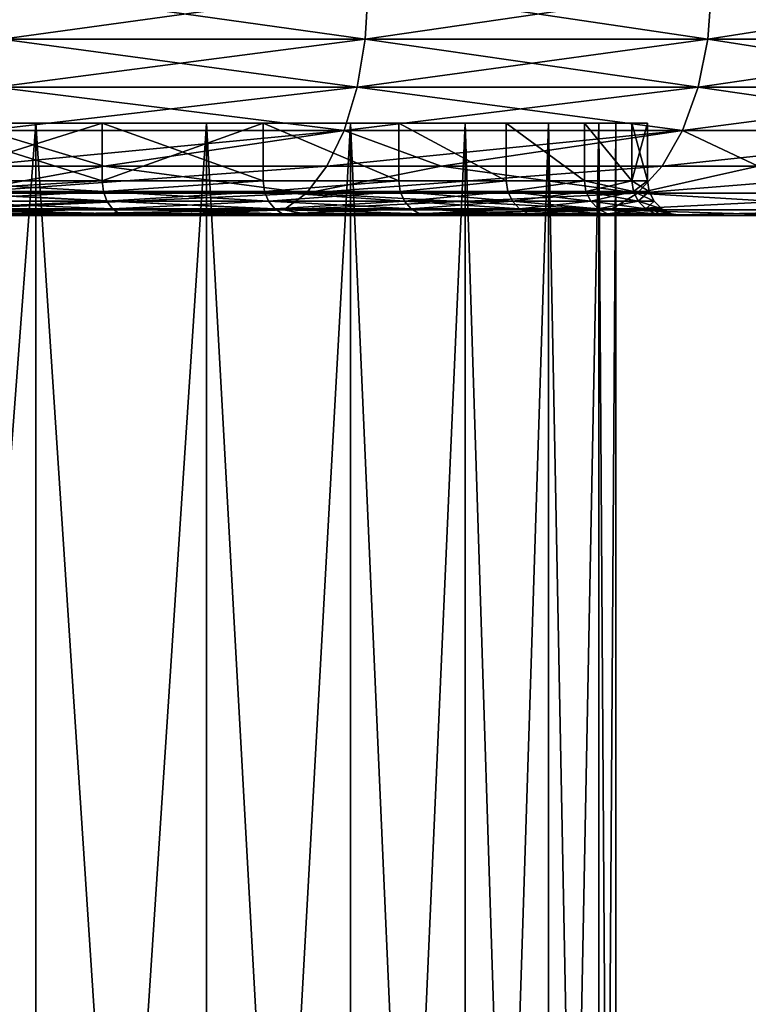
# Model space of a CAD drawing. Header units: metres. Extents: x -128 to 146, y -23 to 80.
# Tile 69 of 113: x 88.51 to 94.82, y 46.17 to 54.7. Entities that reach past the tile are written whole.
import ezdxf

# ---------------------------------------------------------------- set-up
doc = ezdxf.new("R2010")
doc.units = ezdxf.units.M
doc.layers.add('solid_509241_SW0001', color=7, linetype='CONTINUOUS')

msp = doc.modelspace()

# ---------------------------------------------------------------- linework, layer by layer
at = {"layer": 'solid_509241_SW0001'}
for points in [[(88.354179, 54.527153, -29.751743), (88.375061, 54.966671, -29.804159), (91.52784, 54.966656, -28.345528)], [(91.501419, 54.527153, 28.295673), (88.375061, 54.966671, 29.804155), (88.354179, 54.527153, 29.751741)], [(91.501419, 54.527153, -28.295675), (88.354179, 54.527153, -29.751743), (91.52784, 54.966656, -28.345528)], [(91.501419, 54.527153, 28.295673), (91.52784, 54.966656, 28.345526), (88.375061, 54.966671, 29.804155)], [(91.501419, 54.527153, -28.295675), (91.52784, 54.966656, -28.345528), (94.50444, 54.966637, -26.554569)], [(94.472778, 54.527153, 26.507864), (91.52784, 54.966656, 28.345526), (91.501419, 54.527153, 28.295673)], [(94.472778, 54.527153, -26.507868), (91.501419, 54.527153, -28.295675), (94.50444, 54.966637, -26.554569)], [(94.472778, 54.527153, 26.507864), (94.50444, 54.966637, 26.554565), (91.52784, 54.966656, 28.345526)], [(94.472778, 54.527153, -26.507868), (94.50444, 54.966637, -26.554569), (97.269951, 54.96666, -24.452282)], [(97.233429, 54.527153, -24.409277), (94.472778, 54.527153, -26.507868), (97.269951, 54.96666, -24.452282)], [(97.233429, 54.527153, 24.409275), (94.50444, 54.966637, 26.554565), (94.472778, 54.527153, 26.507864)], [(97.233429, 54.527153, 24.409275), (97.269951, 54.96666, 24.452278), (94.50444, 54.966637, 26.554565)], [(88.354179, 54.527153, 29.751741), (88.297913, 54.110447, 29.610519), (91.430214, 54.110447, 28.161364)], [(88.297913, 54.110447, -29.610523), (88.354179, 54.527153, -29.751743), (91.501419, 54.527153, -28.295675)], [(91.430214, 54.110447, -28.161367), (88.297913, 54.110447, -29.610523), (91.501419, 54.527153, -28.295675)], [(91.501419, 54.527153, 28.295673), (88.354179, 54.527153, 29.751741), (91.430214, 54.110447, 28.161364)], [(91.501419, 54.527153, 28.295673), (91.430214, 54.110447, 28.161364), (94.387466, 54.110447, 26.38204)], [(91.430214, 54.110447, -28.161367), (91.501419, 54.527153, -28.295675), (94.472778, 54.527153, -26.507868)], [(94.387466, 54.110447, -26.382044), (91.430214, 54.110447, -28.161367), (94.472778, 54.527153, -26.507868)], [(94.472778, 54.527153, 26.507864), (91.501419, 54.527153, 28.295673), (94.387466, 54.110447, 26.38204)], [(94.472778, 54.527153, 26.507864), (94.387466, 54.110447, 26.38204), (97.13501, 54.110447, 24.293413)], [(94.387466, 54.110447, -26.382044), (94.472778, 54.527153, -26.507868), (97.233429, 54.527153, -24.409277)], [(97.13501, 54.110447, -24.293415), (94.387466, 54.110447, -26.382044), (97.233429, 54.527153, -24.409277)], [(97.233429, 54.527153, 24.409275), (94.472778, 54.527153, 26.507864), (97.13501, 54.110447, 24.293413)], [(88.297913, 54.110447, 29.610519), (88.20903, 53.737499, 29.387447), (91.317734, 53.737495, 27.949209)], [(88.20903, 53.737499, -29.387451), (88.297913, 54.110447, -29.610523), (91.430214, 54.110447, -28.161367)], [(91.317734, 53.737495, -27.949211), (88.20903, 53.737499, -29.387451), (91.430214, 54.110447, -28.161367)], [(91.430214, 54.110447, 28.161364), (88.297913, 54.110447, 29.610519), (91.317734, 53.737495, 27.949209)], [(91.430214, 54.110447, 28.161364), (91.317734, 53.737495, 27.949209), (94.252716, 53.737495, 26.18329)], [(91.317734, 53.737495, -27.949211), (91.430214, 54.110447, -28.161367), (94.387466, 54.110447, -26.382044)], [(94.252716, 53.737495, -26.183294), (91.317734, 53.737495, -27.949211), (94.387466, 54.110447, -26.382044)], [(94.387466, 54.110447, 26.38204), (91.430214, 54.110447, 28.161364), (94.252716, 53.737495, 26.18329)], [(94.387466, 54.110447, 26.38204), (94.252716, 53.737495, 26.18329), (96.979561, 53.737495, 24.110397)], [(94.252716, 53.737495, -26.183294), (94.387466, 54.110447, -26.382044), (97.13501, 54.110447, -24.293415)], [(96.979561, 53.737495, -24.110399), (94.252716, 53.737495, -26.183294), (97.13501, 54.110447, -24.293415)], [(97.13501, 54.110447, 24.293413), (94.387466, 54.110447, 26.38204), (96.979561, 53.737495, 24.110397)], [(86.955475, 31.299999, -13.625845), (86.95549, 53.799999, -13.625834), (88.644562, 53.799999, -12.144561)], [(88.644562, 31.299999, -12.144561), (86.955475, 31.299999, -13.625845), (88.644562, 53.799999, -12.144561)], [(86.955475, 31.299999, 13.625842), (88.644562, 31.299999, 12.144557), (86.95549, 53.799999, 13.625831)], [(87.623016, 53.799999, -13.445491), (88.644562, 53.799999, -12.144561), (86.95549, 53.799999, -13.625834)], [(88.644562, 31.299999, 12.144557), (88.644562, 53.799999, 12.144557), (86.95549, 53.799999, 13.625831)], [(87.623016, 53.799999, 13.445487), (86.95549, 53.799999, 13.625831), (88.644562, 53.799999, 12.144557)], [(87.623016, 53.799999, -13.445491), (87.622787, 53.299999, -13.445677), (89.220238, 53.299999, -11.945637)], [(89.220474, 53.799999, -11.945383), (88.644562, 53.799999, -12.144561), (87.623016, 53.799999, -13.445491)], [(87.623016, 53.799999, 13.445487), (88.644562, 53.799999, 12.144557), (89.220474, 53.799999, 11.94538)], [(87.623016, 53.799999, 13.445487), (89.220474, 53.799999, 11.94538), (87.623611, 53.299999, 13.444997)], [(89.220474, 53.799999, -11.945383), (87.623016, 53.799999, -13.445491), (89.220238, 53.299999, -11.945637)], [(89.220474, 53.799999, 11.94538), (89.220558, 53.299999, 11.945293), (87.623611, 53.299999, 13.444997)], [(88.644562, 31.299999, -12.144561), (88.644562, 53.799999, -12.144561), (90.125832, 53.799999, -10.455494)], [(89.220474, 53.799999, -11.945383), (90.125832, 53.799999, -10.455494), (88.644562, 53.799999, -12.144561)], [(90.125847, 31.299999, -10.455479), (88.644562, 31.299999, -12.144561), (90.125832, 53.799999, -10.455494)], [(90.125847, 31.299999, 10.455476), (90.125832, 53.799999, 10.45549), (88.644562, 53.799999, 12.144557)], [(89.220474, 53.799999, 11.94538), (88.644562, 53.799999, 12.144557), (90.125832, 53.799999, 10.45549)], [(88.644562, 31.299999, 12.144557), (90.125847, 31.299999, 10.455476), (88.644562, 53.799999, 12.144557)], [(89.220474, 53.799999, -11.945383), (89.220238, 53.299999, -11.945637), (90.617134, 53.299999, -10.257156)], [(90.61734, 53.799999, -10.256866), (90.125832, 53.799999, -10.455494), (89.220474, 53.799999, -11.945383)], [(89.220474, 53.799999, 11.94538), (90.125832, 53.799999, 10.45549), (90.61734, 53.799999, 10.256864)], [(89.220474, 53.799999, 11.94538), (90.61734, 53.799999, 10.256864), (89.220558, 53.299999, 11.945293)], [(90.61734, 53.799999, -10.256866), (89.220474, 53.799999, -11.945383), (90.617134, 53.299999, -10.257156)], [(90.61734, 53.799999, 10.256864), (90.61721, 53.299999, 10.257051), (89.220558, 53.299999, 11.945293)], [(90.125847, 31.299999, -10.455479), (90.125832, 53.799999, -10.455494), (91.373978, 53.799999, -8.587514)], [(90.61734, 53.799999, -10.256866), (91.373978, 53.799999, -8.587514), (90.125832, 53.799999, -10.455494)], [(91.373985, 31.299999, 8.587499), (91.373978, 53.799999, 8.587511), (90.125832, 53.799999, 10.45549)], [(90.61734, 53.799999, 10.256864), (90.125832, 53.799999, 10.45549), (91.373978, 53.799999, 8.587511)], [(90.125847, 31.299999, 10.455476), (91.373985, 31.299999, 8.587499), (90.125832, 53.799999, 10.45549)], [(91.373985, 31.299999, -8.587502), (90.125847, 31.299999, -10.455479), (91.373978, 53.799999, -8.587514)], [(90.61734, 53.799999, -10.256866), (90.617134, 53.299999, -10.257156), (91.791435, 53.299999, -8.406818)], [(90.61734, 53.799999, 10.256864), (91.791512, 53.299999, 8.406683), (90.61721, 53.299999, 10.257051)], [(91.791573, 53.799999, -8.406569), (91.373978, 53.799999, -8.587514), (90.61734, 53.799999, -10.256866)], [(90.61734, 53.799999, 10.256864), (91.373978, 53.799999, 8.587511), (91.791573, 53.799999, 8.406567)], [(90.61734, 53.799999, 10.256864), (91.791573, 53.799999, 8.406567), (91.791512, 53.299999, 8.406683)], [(91.791573, 53.799999, -8.406569), (90.61734, 53.799999, -10.256866), (91.791435, 53.299999, -8.406818)], [(91.373985, 31.299999, -8.587502), (91.373978, 53.799999, -8.587514), (92.36763, 53.799999, -6.572589)], [(91.791573, 53.799999, -8.406569), (92.36763, 53.799999, -6.572589), (91.373978, 53.799999, -8.587514)], [(92.36763, 31.299999, 6.572587), (92.36763, 53.799999, 6.572586), (91.373978, 53.799999, 8.587511)], [(91.791573, 53.799999, 8.406567), (91.373978, 53.799999, 8.587511), (92.36763, 53.799999, 6.572586)], [(91.373985, 31.299999, 8.587499), (92.36763, 31.299999, 6.572587), (91.373978, 53.799999, 8.587511)], [(92.36763, 31.299999, -6.572589), (91.373985, 31.299999, -8.587502), (92.36763, 53.799999, -6.572589)], [(91.791573, 53.799999, -8.406569), (91.791435, 53.299999, -8.406818), (92.724541, 53.299999, -6.423938)], [(91.791573, 53.799999, 8.406567), (92.724556, 53.299999, 6.423893), (91.791512, 53.299999, 8.406683)], [(92.72464, 53.799999, -6.423692), (92.36763, 53.799999, -6.572589), (91.791573, 53.799999, -8.406569)], [(91.791573, 53.799999, 8.406567), (92.36763, 53.799999, 6.572586), (92.72464, 53.799999, 6.423689)], [(91.791573, 53.799999, 8.406567), (92.72464, 53.799999, 6.423689), (92.724556, 53.299999, 6.423893)], [(92.72464, 53.799999, -6.423692), (91.791573, 53.799999, -8.406569), (92.724541, 53.299999, -6.423938)], [(92.36763, 31.299999, -6.572589), (92.36763, 53.799999, -6.572589), (93.089783, 53.799999, -4.445204)], [(92.72464, 53.799999, -6.423692), (93.089783, 53.799999, -4.445204), (92.36763, 53.799999, -6.572589)], [(93.089775, 31.299999, -4.445219), (92.36763, 31.299999, -6.572589), (93.089783, 53.799999, -4.445204)], [(93.089775, 31.299999, 4.445216), (93.089783, 53.799999, 4.445201), (92.36763, 53.799999, 6.572586)], [(92.72464, 53.799999, 6.423689), (92.36763, 53.799999, 6.572586), (93.089783, 53.799999, 4.445201)], [(92.36763, 31.299999, 6.572587), (93.089775, 31.299999, 4.445216), (92.36763, 53.799999, 6.572586)], [(92.72464, 53.799999, -6.423692), (92.724541, 53.299999, -6.423938), (93.401749, 53.299999, -4.339764)], [(92.72464, 53.799999, 6.423689), (93.401741, 53.299999, 4.339781), (92.724556, 53.299999, 6.423893)], [(93.40181, 53.799999, -4.339533), (93.089783, 53.799999, -4.445204), (92.72464, 53.799999, -6.423692)], [(92.72464, 53.799999, 6.423689), (93.089783, 53.799999, 4.445201), (93.40181, 53.799999, 4.33953)], [(92.72464, 53.799999, 6.423689), (93.40181, 53.799999, 4.33953), (93.401741, 53.299999, 4.339781)], [(93.40181, 53.799999, -4.339533), (92.72464, 53.799999, -6.423692), (93.401749, 53.299999, -4.339764)], [(93.089775, 31.299999, -4.445219), (93.089783, 53.799999, -4.445204), (93.528069, 53.799999, -2.24177)], [(93.528069, 31.299999, -2.241789), (93.089775, 31.299999, -4.445219), (93.528069, 53.799999, -2.24177)], [(93.089775, 31.299999, 4.445216), (93.528069, 31.299999, 2.241786), (93.089783, 53.799999, 4.445201)], [(93.40181, 53.799999, -4.339533), (93.528069, 53.799999, -2.24177), (93.089783, 53.799999, -4.445204)], [(93.528069, 31.299999, 2.241786), (93.528069, 53.799999, 2.241767), (93.089783, 53.799999, 4.445201)], [(93.40181, 53.799999, 4.33953), (93.089783, 53.799999, 4.445201), (93.528069, 53.799999, 2.241767)], [(93.40181, 53.799999, 4.33953), (93.812401, 53.299999, 2.187108), (93.401741, 53.299999, 4.339781)], [(93.40181, 53.799999, -4.339533), (93.401749, 53.299999, -4.339764), (93.812401, 53.299999, -2.187085)], [(93.40181, 53.799999, 4.33953), (93.528069, 53.799999, 2.241767), (93.675003, 53.799999, -0.000002)], [(93.40181, 53.799999, 4.33953), (93.675003, 53.799999, -0.000002), (93.812416, 53.799999, 2.186979)], [(93.812416, 53.799999, -2.186982), (93.528069, 53.799999, -2.24177), (93.40181, 53.799999, -4.339533)], [(93.40181, 53.799999, 4.33953), (93.812416, 53.799999, 2.186979), (93.812401, 53.299999, 2.187108)], [(93.812416, 53.799999, -2.186982), (93.40181, 53.799999, -4.339533), (93.812401, 53.299999, -2.187085)], [(93.528069, 31.299999, -2.241789), (93.528069, 53.799999, -2.24177), (93.675003, 53.799999, -0.000002)], [(93.812416, 53.799999, -2.186982), (93.675003, 53.799999, -0.000002), (93.528069, 53.799999, -2.24177)], [(93.675003, 31.299999, -0.000002), (93.528069, 31.299999, -2.241789), (93.675003, 53.799999, -0.000002)], [(93.528069, 53.799999, 2.241767), (93.675003, 31.299999, -0.000002), (93.675003, 53.799999, -0.000002)], [(93.528069, 31.299999, 2.241786), (93.675003, 31.299999, -0.000002), (93.528069, 53.799999, 2.241767)], [(93.812416, 53.799999, -2.186982), (93.812416, 53.799999, 2.186979), (93.675003, 53.799999, -0.000002)], [(93.950005, 53.799999, -0.000002), (93.950005, 53.299999, -0.000002), (93.812401, 53.299999, 2.187108)], [(93.812416, 53.799999, -2.186982), (93.812401, 53.299999, -2.187085), (93.950005, 53.299999, -0.000002)], [(93.812416, 53.799999, 2.186979), (93.950005, 53.799999, -0.000002), (93.812401, 53.299999, 2.187108)], [(93.812416, 53.799999, -2.186982), (93.950005, 53.299999, -0.000002), (93.950005, 53.799999, -0.000002)], [(93.812416, 53.799999, -2.186982), (93.950005, 53.799999, -0.000002), (93.812416, 53.799999, 2.186979)], [(88.20903, 53.737499, 29.387447), (86.177727, 53.426647, 29.784986), (89.238091, 53.426647, 28.610222)], [(88.091911, 53.426647, -29.093498), (88.20903, 53.737499, -29.387451), (91.317734, 53.737495, -27.949211)], [(91.169518, 53.426647, -27.669645), (88.091911, 53.426647, -29.093498), (91.317734, 53.737495, -27.949211)], [(91.317734, 53.737495, 27.949209), (88.20903, 53.737499, 29.387447), (89.238091, 53.426647, 28.610222)], [(91.317734, 53.737495, 27.949209), (89.238091, 53.426647, 28.610222), (92.158897, 53.426647, 27.122)], [(91.169518, 53.426647, -27.669645), (91.317734, 53.737495, -27.949211), (94.252716, 53.737495, -26.183294)], [(94.075142, 53.426647, -25.921391), (91.169518, 53.426647, -27.669645), (94.252716, 53.737495, -26.183294)], [(94.252716, 53.737495, 26.18329), (91.317734, 53.737495, 27.949209), (92.158897, 53.426647, 27.122)], [(94.252716, 53.737495, 26.18329), (92.158897, 53.426647, 27.122), (94.908134, 53.426647, 25.336622)], [(94.075142, 53.426647, -25.921391), (94.252716, 53.737495, -26.183294), (96.979561, 53.737495, -24.110399)], [(96.774712, 53.426647, -23.869232), (94.075142, 53.426647, -25.921391), (96.979561, 53.737495, -24.110399)], [(96.979561, 53.737495, 24.110397), (94.252716, 53.737495, 26.18329), (94.908134, 53.426647, 25.336622)], [(89.238091, 53.426647, 28.610222), (86.177727, 53.426647, 29.784986), (87.952309, 53.193188, 28.743122)], [(89.238091, 53.426647, 28.610222), (87.952309, 53.193188, 28.743122), (90.992851, 53.193188, 27.336416)], [(87.952309, 53.193188, -28.743126), (88.091911, 53.426647, -29.093498), (91.169518, 53.426647, -27.669645)], [(90.992851, 53.193188, -27.33642), (87.952309, 53.193188, -28.743126), (91.169518, 53.426647, -27.669645)], [(92.158897, 53.426647, 27.122), (89.238091, 53.426647, 28.610222), (90.992851, 53.193188, 27.336416)], [(92.158897, 53.426647, 27.122), (90.992851, 53.193188, 27.336416), (93.86348, 53.193188, 25.609217)], [(90.992851, 53.193188, -27.33642), (91.169518, 53.426647, -27.669645), (94.075142, 53.426647, -25.921391)], [(93.86348, 53.193188, -25.609221), (90.992851, 53.193188, -27.33642), (94.075142, 53.426647, -25.921391)], [(94.908134, 53.426647, 25.336622), (92.158897, 53.426647, 27.122), (93.86348, 53.193188, 25.609217)], [(94.908134, 53.426647, 25.336622), (93.86348, 53.193188, 25.609217), (96.53054, 53.193188, 23.581772)], [(93.86348, 53.193188, -25.609221), (94.075142, 53.426647, -25.921391), (96.774712, 53.426647, -23.869232)], [(96.53054, 53.193188, -23.581776), (93.86348, 53.193188, -25.609221), (96.774712, 53.426647, -23.869232)], [(89.220238, 53.299999, -11.945637), (87.622787, 53.299999, -13.445677), (87.632141, 53.20723, -13.456579)], [(87.623611, 53.299999, 13.444997), (89.230888, 53.207272, 11.955218), (87.632141, 53.20723, 13.456575)], [(87.623611, 53.299999, 13.444997), (89.220558, 53.299999, 11.945293), (89.230888, 53.207272, 11.955218)], [(89.220238, 53.299999, -11.945637), (87.632141, 53.20723, -13.456579), (89.230888, 53.207272, -11.955222)], [(90.617134, 53.299999, -10.257156), (89.220238, 53.299999, -11.945637), (89.230888, 53.207272, -11.955222)], [(89.220558, 53.299999, 11.945293), (90.61721, 53.299999, 10.257051), (89.230888, 53.207272, 11.955218)], [(90.61721, 53.299999, 10.257051), (90.62886, 53.207321, 10.265321), (89.230888, 53.207272, 11.955218)], [(90.617134, 53.299999, -10.257156), (89.230888, 53.207272, -11.955222), (90.62886, 53.207321, -10.265325)], [(91.791435, 53.299999, -8.406818), (90.617134, 53.299999, -10.257156), (90.62886, 53.207321, -10.265325)], [(90.61721, 53.299999, 10.257051), (91.791512, 53.299999, 8.406683), (90.62886, 53.207321, 10.265321)], [(91.791512, 53.299999, 8.406683), (91.804001, 53.207371, 8.413535), (90.62886, 53.207321, 10.265321)], [(91.791435, 53.299999, -8.406818), (90.62886, 53.207321, -10.265325), (91.804001, 53.207371, -8.413538)], [(92.724541, 53.299999, -6.423938), (91.791435, 53.299999, -8.406818), (91.804001, 53.207371, -8.413538)], [(91.791512, 53.299999, 8.406683), (92.724556, 53.299999, 6.423893), (91.804001, 53.207371, 8.413535)], [(92.724556, 53.299999, 6.423893), (92.737778, 53.207428, 6.429065), (91.804001, 53.207371, 8.413535)], [(92.724541, 53.299999, -6.423938), (91.804001, 53.207371, -8.413538), (92.737778, 53.207428, -6.429068)], [(93.401749, 53.299999, -4.339764), (92.724541, 53.299999, -6.423938), (92.737778, 53.207428, -6.429068)], [(92.724556, 53.299999, 6.423893), (93.401741, 53.299999, 4.339781), (92.737778, 53.207428, 6.429065)], [(93.401741, 53.299999, 4.339781), (93.415474, 53.207485, 4.343208), (92.737778, 53.207428, 6.429065)], [(93.401749, 53.299999, -4.339764), (92.737778, 53.207428, -6.429068), (93.415474, 53.207485, -4.343211)], [(93.401741, 53.299999, 4.339781), (93.812401, 53.299999, 2.187108), (93.415474, 53.207485, 4.343208)], [(93.401749, 53.299999, -4.339764), (93.415474, 53.207485, -4.343211), (93.826393, 53.207546, -2.188864)], [(93.812401, 53.299999, -2.187085), (93.401749, 53.299999, -4.339764), (93.826393, 53.207546, -2.188864)], [(93.812401, 53.299999, 2.187108), (93.826393, 53.207546, 2.18886), (93.415474, 53.207485, 4.343208)], [(93.812401, 53.299999, 2.187108), (93.950005, 53.299999, -0.000002), (93.826393, 53.207546, 2.18886)], [(93.812401, 53.299999, -2.187085), (93.96405, 53.207607, -0.000002), (93.950005, 53.299999, -0.000002)], [(93.812401, 53.299999, -2.187085), (93.826393, 53.207546, -2.188864), (93.96405, 53.207607, -0.000002)], [(93.950005, 53.299999, -0.000002), (93.96405, 53.207607, -0.000002), (93.826393, 53.207546, 2.18886)], [(87.659393, 53.123371, 13.48951), (87.632141, 53.20723, 13.456575), (89.230888, 53.207272, 11.955218)], [(89.262047, 53.123413, -11.984481), (89.230888, 53.207272, -11.955222), (87.632141, 53.20723, -13.456579)], [(87.659393, 53.123371, -13.489512), (89.262047, 53.123413, -11.984481), (87.632141, 53.20723, -13.456579)], [(87.659393, 53.123371, 13.48951), (89.230888, 53.207272, 11.955218), (89.262047, 53.123413, 11.984477)], [(87.952309, 53.193188, 28.743122), (87.797096, 53.048603, 28.353563), (90.796432, 53.048603, 26.965923)], [(87.797096, 53.048603, -28.353567), (87.952309, 53.193188, -28.743126), (90.992851, 53.193188, -27.33642)], [(90.796432, 53.048603, -26.965925), (87.797096, 53.048603, -28.353567), (90.992851, 53.193188, -27.33642)], [(90.992851, 53.193188, 27.336416), (87.952309, 53.193188, 28.743122), (90.796432, 53.048603, 26.965923)], [(89.262047, 53.123413, 11.984477), (89.230888, 53.207272, 11.955218), (90.62886, 53.207321, 10.265321)], [(90.663437, 53.123459, -10.290447), (90.62886, 53.207321, -10.265325), (89.230888, 53.207272, -11.955222)], [(89.262047, 53.123413, -11.984481), (90.663437, 53.123459, -10.290447), (89.230888, 53.207272, -11.955222)], [(89.262047, 53.123413, 11.984477), (90.62886, 53.207321, 10.265321), (90.663437, 53.123459, 10.290444)], [(90.663437, 53.123459, 10.290444), (90.62886, 53.207321, 10.265321), (91.804001, 53.207371, 8.413535)], [(91.841454, 53.123512, -8.43413), (91.804001, 53.207371, -8.413538), (90.62886, 53.207321, -10.265325)], [(90.663437, 53.123459, -10.290447), (91.841454, 53.123512, -8.43413), (90.62886, 53.207321, -10.265325)], [(90.663437, 53.123459, 10.290444), (91.804001, 53.207371, 8.413535), (91.841454, 53.123512, 8.434126)], [(90.992851, 53.193188, 27.336416), (90.796432, 53.048603, 26.965923), (93.628151, 53.048603, 25.262131)], [(90.796432, 53.048603, -26.965925), (90.992851, 53.193188, -27.33642), (93.86348, 53.193188, -25.609221)], [(93.628151, 53.048603, -25.262135), (90.796432, 53.048603, -26.965925), (93.86348, 53.193188, -25.609221)], [(93.86348, 53.193188, 25.609217), (90.992851, 53.193188, 27.336416), (93.628151, 53.048603, 25.262131)], [(91.841454, 53.123512, 8.434126), (91.804001, 53.207371, 8.413535), (92.737778, 53.207428, 6.429065)], [(92.777519, 53.123569, -6.444802), (92.737778, 53.207428, -6.429068), (91.804001, 53.207371, -8.413538)], [(91.841454, 53.123512, -8.43413), (92.777519, 53.123569, -6.444802), (91.804001, 53.207371, -8.413538)], [(91.841454, 53.123512, 8.434126), (92.737778, 53.207428, 6.429065), (92.777519, 53.123569, 6.444799)], [(92.777519, 53.123569, 6.444799), (92.737778, 53.207428, 6.429065), (93.415474, 53.207485, 4.343208)], [(93.456871, 53.123627, -4.353841), (93.415474, 53.207485, -4.343211), (92.737778, 53.207428, -6.429068)], [(92.777519, 53.123569, -6.444802), (93.456871, 53.123627, -4.353841), (92.737778, 53.207428, -6.429068)], [(92.777519, 53.123569, 6.444799), (93.415474, 53.207485, 4.343208), (93.456871, 53.123627, 4.353837)], [(93.456871, 53.123627, 4.353837), (93.415474, 53.207485, 4.343208), (93.826393, 53.207546, 2.18886)], [(93.868797, 53.123688, -2.194221), (93.826393, 53.207546, -2.188864), (93.415474, 53.207485, -4.343211)], [(93.456871, 53.123627, -4.353841), (93.868797, 53.123688, -2.194221), (93.415474, 53.207485, -4.343211)], [(93.456871, 53.123627, 4.353837), (93.826393, 53.207546, 2.18886), (93.868797, 53.123688, 2.194217)], [(93.86348, 53.193188, 25.609217), (93.628151, 53.048603, 25.262131), (96.259064, 53.048603, 23.262165)], [(93.628151, 53.048603, -25.262135), (93.86348, 53.193188, -25.609221), (96.53054, 53.193188, -23.581776)], [(96.259064, 53.048603, -23.262169), (93.628151, 53.048603, -25.262135), (96.53054, 53.193188, -23.581776)], [(93.868797, 53.123688, 2.194217), (93.826393, 53.207546, 2.18886), (93.96405, 53.207607, -0.000002)], [(93.826393, 53.207546, -2.188864), (94.006798, 53.123749, -0.000002), (93.96405, 53.207607, -0.000002)], [(93.868797, 53.123688, -2.194221), (94.006798, 53.123749, -0.000002), (93.826393, 53.207546, -2.188864)], [(96.53054, 53.193188, 23.581772), (93.86348, 53.193188, 25.609217), (96.259064, 53.048603, 23.262165)], [(93.868797, 53.123688, 2.194217), (93.96405, 53.207607, -0.000002), (94.006798, 53.123749, -0.000002)], [(87.659393, 53.123371, 13.48951), (89.262047, 53.123413, 11.984477), (87.701859, 53.056885, 13.540844)], [(89.310616, 53.056927, -12.030087), (89.262047, 53.123413, -11.984481), (87.659393, 53.123371, -13.489512)], [(87.701859, 53.056885, -13.540847), (89.310616, 53.056927, -12.030087), (87.659393, 53.123371, -13.489512)], [(89.262047, 53.123413, 11.984477), (89.310616, 53.056927, 12.030085), (87.701859, 53.056885, 13.540844)], [(87.701859, 53.056885, 13.540844), (89.310616, 53.056927, 12.030085), (87.755371, 53.014313, 13.605526)], [(89.371811, 53.014355, -12.087553), (89.310616, 53.056927, -12.030087), (87.701859, 53.056885, -13.540847)], [(87.755371, 53.014313, -13.605529), (89.371811, 53.014355, -12.087553), (87.701859, 53.056885, -13.540847)], [(89.310616, 53.056927, 12.030085), (89.371811, 53.014355, 12.08755), (87.755371, 53.014313, 13.605526)], [(89.262047, 53.123413, 11.984477), (90.663437, 53.123459, 10.290444), (89.310616, 53.056927, 12.030085)], [(90.717339, 53.056973, -10.329608), (90.663437, 53.123459, -10.290447), (89.262047, 53.123413, -11.984481)], [(89.310616, 53.056927, -12.030087), (90.717339, 53.056973, -10.329608), (89.262047, 53.123413, -11.984481)], [(90.663437, 53.123459, 10.290444), (90.717339, 53.056973, 10.329605), (89.310616, 53.056927, 12.030085)], [(89.310616, 53.056927, 12.030085), (90.717339, 53.056973, 10.329605), (89.371811, 53.014355, 12.08755)], [(90.785255, 53.014404, -10.378951), (90.717339, 53.056973, -10.329608), (89.310616, 53.056927, -12.030087)], [(89.371811, 53.014355, -12.087553), (90.785255, 53.014404, -10.378951), (89.310616, 53.056927, -12.030087)], [(90.717339, 53.056973, 10.329605), (90.785255, 53.014404, 10.378947), (89.371811, 53.014355, 12.08755)], [(90.663437, 53.123459, 10.290444), (91.841454, 53.123512, 8.434126), (90.717339, 53.056973, 10.329605)], [(91.899841, 53.057026, -8.466226), (91.841454, 53.123512, -8.43413), (90.663437, 53.123459, -10.290447)], [(90.717339, 53.056973, -10.329608), (91.899841, 53.057026, -8.466226), (90.663437, 53.123459, -10.290447)], [(91.841454, 53.123512, 8.434126), (91.899841, 53.057026, 8.466223), (90.717339, 53.056973, 10.329605)], [(90.717339, 53.056973, 10.329605), (91.899841, 53.057026, 8.466223), (90.785255, 53.014404, 10.378947)], [(91.973404, 53.014458, -8.506667), (91.899841, 53.057026, -8.466226), (90.717339, 53.056973, -10.329608)], [(90.785255, 53.014404, -10.378951), (91.973404, 53.014458, -8.506667), (90.717339, 53.056973, -10.329608)], [(91.899841, 53.057026, 8.466223), (91.973404, 53.014458, 8.506664), (90.785255, 53.014404, 10.378947)], [(91.841454, 53.123512, 8.434126), (92.777519, 53.123569, 6.444799), (91.899841, 53.057026, 8.466223)], [(92.83947, 53.057083, -6.469328), (92.777519, 53.123569, -6.444802), (91.841454, 53.123512, -8.43413)], [(91.899841, 53.057026, -8.466226), (92.83947, 53.057083, -6.469328), (91.841454, 53.123512, -8.43413)], [(92.777519, 53.123569, 6.444799), (92.83947, 53.057083, 6.469325), (91.899841, 53.057026, 8.466223)], [(91.899841, 53.057026, 8.466223), (92.83947, 53.057083, 6.469325), (91.973404, 53.014458, 8.506664)], [(92.917519, 53.014511, -6.500231), (92.83947, 53.057083, -6.469328), (91.899841, 53.057026, -8.466226)], [(91.973404, 53.014458, -8.506667), (92.917519, 53.014511, -6.500231), (91.899841, 53.057026, -8.466226)], [(92.83947, 53.057083, 6.469325), (92.917519, 53.014511, 6.500228), (91.973404, 53.014458, 8.506664)], [(92.777519, 53.123569, 6.444799), (93.456871, 53.123627, 4.353837), (92.83947, 53.057083, 6.469325)], [(93.521408, 53.05714, -4.370409), (93.456871, 53.123627, -4.353841), (92.777519, 53.123569, -6.444802)], [(92.83947, 53.057083, -6.469328), (93.521408, 53.05714, -4.370409), (92.777519, 53.123569, -6.444802)], [(93.456871, 53.123627, 4.353837), (93.521408, 53.05714, 4.370406), (92.83947, 53.057083, 6.469325)], [(92.83947, 53.057083, 6.469325), (93.521408, 53.05714, 4.370406), (92.917519, 53.014511, 6.500228)], [(93.602715, 53.014572, -4.391286), (93.521408, 53.05714, -4.370409), (92.83947, 53.057083, -6.469328)], [(92.917519, 53.014511, -6.500231), (93.602715, 53.014572, -4.391286), (92.83947, 53.057083, -6.469328)], [(93.521408, 53.05714, 4.370406), (93.602715, 53.014572, 4.391283), (92.917519, 53.014511, 6.500228)], [(93.456871, 53.123627, 4.353837), (93.868797, 53.123688, 2.194217), (93.521408, 53.05714, 4.370406)], [(93.934898, 53.057201, -2.202571), (93.868797, 53.123688, -2.194221), (93.456871, 53.123627, -4.353841)], [(93.521408, 53.05714, -4.370409), (93.934898, 53.057201, -2.202571), (93.456871, 53.123627, -4.353841)], [(93.868797, 53.123688, 2.194217), (93.934898, 53.057201, 2.202567), (93.521408, 53.05714, 4.370406)], [(93.521408, 53.05714, 4.370406), (93.934898, 53.057201, 2.202567), (93.602715, 53.014572, 4.391283)], [(94.018181, 53.014633, -2.213092), (93.934898, 53.057201, -2.202571), (93.521408, 53.05714, -4.370409)], [(93.602715, 53.014572, -4.391286), (94.018181, 53.014633, -2.213092), (93.521408, 53.05714, -4.370409)], [(93.934898, 53.057201, 2.202567), (94.018181, 53.014633, 2.213089), (93.602715, 53.014572, 4.391283)], [(93.868797, 53.123688, -2.194221), (94.073425, 53.057262, -0.000002), (94.006798, 53.123749, -0.000002)], [(93.868797, 53.123688, 2.194217), (94.006798, 53.123749, -0.000002), (93.934898, 53.057201, 2.202567)], [(93.934898, 53.057201, -2.202571), (94.073425, 53.057262, -0.000002), (93.868797, 53.123688, -2.194221)], [(94.006798, 53.123749, -0.000002), (94.073425, 53.057262, -0.000002), (93.934898, 53.057201, 2.202567)], [(93.934898, 53.057201, -2.202571), (94.157372, 53.014694, -0.000002), (94.073425, 53.057262, -0.000002)], [(93.934898, 53.057201, 2.202567), (94.073425, 53.057262, -0.000002), (94.018181, 53.014633, 2.213089)], [(94.018181, 53.014633, -2.213092), (94.157372, 53.014694, -0.000002), (93.934898, 53.057201, -2.202571)], [(94.073425, 53.057262, -0.000002), (94.157372, 53.014694, -0.000002), (94.018181, 53.014633, 2.213089)], [(52.974186, 53, 18.749027), (100.025764, 53, 18.74909), (98.938385, 53, 20.037703)], [(75.416161, 53, 17.716679), (100.025764, 53, 18.74909), (52.974186, 53, 18.749027)], [(52.974186, 53, 18.749027), (98.938385, 53, 20.037703), (54.061714, 53, 20.037819)], [(100.025818, 53, -18.749031), (52.974236, 53, -18.749092), (54.061611, 53, -20.037706)], [(77.583839, 53, -17.716682), (52.974236, 53, -18.749092), (100.025818, 53, -18.749031)], [(98.938286, 53, -20.037821), (54.061611, 53, -20.037706), (55.215195, 53, -21.259064)], [(100.025818, 53, -18.749031), (54.061611, 53, -20.037706), (98.938286, 53, -20.037821)], [(54.061714, 53, 20.037819), (98.938385, 53, 20.037703), (97.784805, 53, 21.25906)], [(54.061714, 53, 20.037819), (97.784805, 53, 21.25906), (55.215366, 53, 21.259233)], [(97.78463, 53, -21.259237), (55.215195, 53, -21.259064), (56.435413, 53, -22.414345)], [(98.938286, 53, -20.037821), (55.215195, 53, -21.259064), (97.78463, 53, -21.259237)], [(55.215366, 53, 21.259233), (97.784805, 53, 21.25906), (96.56459, 53, 22.414341)], [(55.215366, 53, 21.259233), (96.56459, 53, 22.414341), (56.435524, 53, 22.414442)], [(96.564476, 53, -22.414446), (56.435413, 53, -22.414345), (57.723122, 53, -23.503611)], [(97.78463, 53, -21.259237), (56.435413, 53, -22.414345), (96.564476, 53, -22.414446)], [(56.435524, 53, 22.414442), (96.56459, 53, 22.414341), (95.276878, 53, 23.503607)], [(56.435524, 53, 22.414442), (95.276878, 53, 23.503607), (57.723049, 53, 23.50355)], [(57.723049, 53, 23.50355), (95.276878, 53, 23.503607), (93.923447, 53, 24.523735)], [(57.723049, 53, 23.50355), (93.923447, 53, 24.523735), (59.076359, 53, 24.523594)], [(95.276947, 53, -23.503553), (57.723122, 53, -23.503611), (59.076557, 53, -24.523739)], [(96.564476, 53, -22.414446), (57.723122, 53, -23.503611), (95.276947, 53, -23.503553)], [(59.076359, 53, 24.523594), (93.923447, 53, 24.523735), (60.487793, 53, 25.467617)], [(92.512207, 53, -25.467621), (59.076557, 53, -24.523739), (60.487991, 53, -25.467745)], [(93.923645, 53, -24.523596), (59.076557, 53, -24.523739), (92.512207, 53, -25.467621)], [(95.276947, 53, -23.503553), (59.076557, 53, -24.523739), (93.923645, 53, -24.523596)], [(60.487793, 53, 25.467617), (93.923447, 53, 24.523735), (92.512009, 53, 25.467743)], [(60.487793, 53, 25.467617), (92.512009, 53, 25.467743), (91.052452, 53, 26.328999)], [(60.487793, 53, 25.467617), (91.052452, 53, 26.328999), (61.947487, 53, 26.328966)], [(92.512207, 53, -25.467621), (60.487991, 53, -25.467745), (61.947544, 53, -26.329)], [(61.947487, 53, 26.328966), (91.052452, 53, 26.328999), (89.554268, 53, 27.103075)], [(61.947487, 53, 26.328966), (89.554268, 53, 27.103075), (63.445869, 53, 27.10314)], [(91.052513, 53, -26.328968), (61.947544, 53, -26.329), (63.445732, 53, -27.103079)], [(92.512207, 53, -25.467621), (61.947544, 53, -26.329), (91.052513, 53, -26.328968)], [(89.554131, 53, -27.103144), (63.445732, 53, -27.103079), (64.979301, 53, -27.789644)], [(91.052513, 53, -26.328968), (63.445732, 53, -27.103079), (89.554131, 53, -27.103144)], [(63.445869, 53, 27.10314), (89.554268, 53, 27.103075), (88.020699, 53, 27.78964)], [(89.554131, 53, -27.103144), (64.979301, 53, -27.789644), (88.020493, 53, -27.78973)], [(75.416161, 53, 17.716679), (77.644531, 53, 17.712862), (100.025764, 53, 18.74909)], [(77.583839, 53, -17.716682), (100.025818, 53, -18.749031), (101.044495, 53, -17.394209)], [(78.695511, 53, -17.613493), (77.583839, 53, -17.716682), (101.044495, 53, -17.394209)], [(77.644531, 53, 17.712862), (79.853325, 53, 17.430161), (100.025764, 53, 18.74909)], [(79.803474, 53, -17.439678), (78.695511, 53, -17.613493), (101.044495, 53, -17.394209)], [(80.898651, 53, -17.196129), (79.803474, 53, -17.439678), (101.044495, 53, -17.394209)], [(79.853325, 53, 17.430161), (101.044365, 53, 17.394388), (100.025764, 53, 18.74909)], [(79.853325, 53, 17.430161), (82.002129, 53, 16.87546), (101.044365, 53, 17.394388)], [(80.898651, 53, -17.196129), (101.044495, 53, -17.394209), (101.986984, 53, -15.981355)], [(81.972443, 53, -16.885124), (80.898651, 53, -17.196129), (101.986984, 53, -15.981355)], [(84.039841, 53, -16.068754), (81.972443, 53, -16.885124), (101.986984, 53, -15.981355)], [(82.002129, 53, 16.87546), (83.051346, 53, 16.496494), (101.044365, 53, 17.394388)], [(83.051346, 53, 16.496494), (84.078407, 53, 16.050598), (101.044365, 53, 17.394388)], [(85.033852, 53, -15.56365), (84.039841, 53, -16.068754), (101.986984, 53, -15.981355)], [(84.078407, 53, 16.050598), (101.986877, 53, 15.981526), (101.044365, 53, 17.394388)], [(84.078407, 53, 16.050598), (85.075027, 53, 15.540994), (101.986877, 53, 15.981526)], [(85.033852, 53, -15.56365), (101.986984, 53, -15.981355), (102.846642, 53, -14.520514)], [(85.996124, 53, -14.995894), (85.033852, 53, -15.56365), (102.846642, 53, -14.520514)], [(85.075027, 53, 15.540994), (86.035706, 53, 14.970755), (101.986877, 53, 15.981526)], [(86.920135, 53, -14.369187), (85.996124, 53, -14.995894), (102.846642, 53, -14.520514)], [(86.035706, 53, 14.970755), (102.846619, 53, 14.52055), (101.986877, 53, 15.981526)], [(86.035706, 53, 14.970755), (87.837074, 53, 13.657335), (102.846619, 53, 14.52055)], [(86.920135, 53, -14.369187), (102.846642, 53, -14.520514), (103.618629, 53, -13.021936)], [(87.802231, 53, -13.686187), (86.920135, 53, -14.369187), (103.618629, 53, -13.021936)], [(87.755371, 53.014313, -13.605529), (89.426147, 53, -12.164115), (89.371811, 53.014355, -12.087553)], [(87.755371, 53.014313, 13.605526), (89.371811, 53.014355, 12.08755), (87.837074, 53, 13.657335)], [(87.755371, 53.014313, -13.605529), (87.802231, 53, -13.686187), (89.426147, 53, -12.164115)], [(87.797096, 53.048603, 28.353563), (88.020699, 53, 27.78964), (89.554268, 53, 27.103075)], [(90.796432, 53.048603, 26.965923), (87.797096, 53.048603, 28.353563), (89.554268, 53, 27.103075)], [(88.020493, 53, -27.78973), (87.797096, 53.048603, -28.353567), (90.796432, 53.048603, -26.965925)], [(89.426147, 53, -12.164115), (87.802231, 53, -13.686187), (103.618629, 53, -13.021936)], [(89.371811, 53.014355, 12.08755), (89.456627, 53, 12.131643), (87.837074, 53, 13.657335)], [(87.837074, 53, 13.657335), (103.618698, 53, 13.021794), (102.846619, 53, 14.52055)], [(87.837074, 53, 13.657335), (89.456627, 53, 12.131643), (103.618698, 53, 13.021794)], [(89.554131, 53, -27.103144), (88.020493, 53, -27.78973), (90.796432, 53.048603, -26.965925)], [(89.371811, 53.014355, -12.087553), (90.844849, 53, -10.453463), (90.785255, 53.014404, -10.378951)], [(89.371811, 53.014355, 12.08755), (90.785255, 53.014404, 10.378947), (89.456627, 53, 12.131643)], [(89.371811, 53.014355, -12.087553), (89.426147, 53, -12.164115), (90.844849, 53, -10.453463)], [(89.426147, 53, -12.164115), (103.618629, 53, -13.021936), (104.303329, 53, -11.487621)], [(90.844849, 53, -10.453463), (89.426147, 53, -12.164115), (104.303329, 53, -11.487621)], [(90.785255, 53.014404, 10.378947), (90.866631, 53, 10.423502), (89.456627, 53, 12.131643)], [(89.456627, 53, 12.131643), (104.303398, 53, 11.48746), (103.618698, 53, 13.021794)], [(89.456627, 53, 12.131643), (90.866631, 53, 10.423502), (104.303398, 53, 11.48746)], [(91.052513, 53, -26.328968), (89.554131, 53, -27.103144), (90.796432, 53.048603, -26.965925)], [(90.796432, 53.048603, 26.965923), (89.554268, 53, 27.103075), (91.052452, 53, 26.328999)], [(90.785255, 53.014404, -10.378951), (92.04406, 53, -8.569135), (91.973404, 53.014458, -8.506667)], [(90.785255, 53.014404, 10.378947), (91.973404, 53.014458, 8.506664), (90.866631, 53, 10.423502)], [(90.785255, 53.014404, -10.378951), (90.844849, 53, -10.453463), (91.473419, 53, -9.531289)], [(90.785255, 53.014404, -10.378951), (91.473419, 53, -9.531289), (92.04406, 53, -8.569135)], [(90.796432, 53.048603, 26.965923), (91.052452, 53, 26.328999), (92.512009, 53, 25.467743)], [(93.628151, 53.048603, 25.262131), (90.796432, 53.048603, 26.965923), (92.512009, 53, 25.467743)], [(91.052513, 53, -26.328968), (90.796432, 53.048603, -26.965925), (93.628151, 53.048603, -25.262135)], [(90.844849, 53, -10.453463), (104.303329, 53, -11.487621), (104.901794, 53, -9.916082)], [(91.473419, 53, -9.531289), (90.844849, 53, -10.453463), (104.901794, 53, -9.916082)], [(91.973404, 53.014458, 8.506664), (92.054382, 53, 8.550393), (90.866631, 53, 10.423502)], [(90.866631, 53, 10.423502), (104.901825, 53, 9.916003), (104.303398, 53, 11.48746)], [(90.866631, 53, 10.423502), (92.054382, 53, 8.550393), (104.901825, 53, 9.916003)], [(92.512207, 53, -25.467621), (91.052513, 53, -26.328968), (93.628151, 53.048603, -25.262135)], [(91.473419, 53, -9.531289), (104.901794, 53, -9.916082), (105.412598, 53, -8.30977)], [(92.04406, 53, -8.569135), (91.473419, 53, -9.531289), (105.412598, 53, -8.30977)], [(91.973404, 53.014458, -8.506667), (92.996178, 53, -6.551532), (92.917519, 53.014511, -6.500231)], [(91.973404, 53.014458, 8.506664), (92.917519, 53.014511, 6.500228), (92.054382, 53, 8.550393)], [(91.973404, 53.014458, -8.506667), (92.04406, 53, -8.569135), (92.552498, 53, -7.573939)], [(91.973404, 53.014458, -8.506667), (92.552498, 53, -7.573939), (92.996178, 53, -6.551532)], [(92.552498, 53, -7.573939), (92.04406, 53, -8.569135), (105.412598, 53, -8.30977)], [(92.917519, 53.014511, 6.500228), (93.000603, 53, 6.540375), (92.054382, 53, 8.550393)], [(92.054382, 53, 8.550393), (105.41259, 53, 8.309773), (104.901825, 53, 9.916003)], [(92.054382, 53, 8.550393), (93.000603, 53, 6.540375), (105.41259, 53, 8.309773)], [(93.628151, 53.048603, 25.262131), (92.512009, 53, 25.467743), (93.923447, 53, 24.523735)], [(93.923645, 53, -24.523596), (92.512207, 53, -25.467621), (93.628151, 53.048603, -25.262135)], [(92.552498, 53, -7.573939), (105.412598, 53, -8.30977), (105.834023, 53, -6.671285)], [(92.996178, 53, -6.551532), (92.552498, 53, -7.573939), (105.834023, 53, -6.671285)], [(92.917519, 53.014511, -6.500231), (93.688332, 53, -4.42786), (93.602715, 53.014572, -4.391286)], [(92.917519, 53.014511, 6.500228), (93.602715, 53.014572, 4.391283), (93.378525, 53, 5.491877)], [(92.917519, 53.014511, -6.500231), (92.996178, 53, -6.551532), (93.375076, 53, -5.502478)], [(92.917519, 53.014511, -6.500231), (93.375076, 53, -5.502478), (93.688332, 53, -4.42786)], [(92.917519, 53.014511, 6.500228), (93.378525, 53, 5.491877), (93.000603, 53, 6.540375)], [(92.996178, 53, -6.551532), (105.834023, 53, -6.671285), (106.164185, 53, -5.002588)], [(93.375076, 53, -5.502478), (92.996178, 53, -6.551532), (106.164185, 53, -5.002588)], [(93.000603, 53, 6.540375), (105.834007, 53, 6.671353), (105.41259, 53, 8.309773)], [(93.000603, 53, 6.540375), (93.378525, 53, 5.491877), (105.834007, 53, 6.671353)], [(93.688332, 53, -4.42786), (93.375076, 53, -5.502478), (106.164185, 53, -5.002588)], [(93.602715, 53.014572, 4.391283), (93.69091, 53, 4.417827), (93.378525, 53, 5.491877)], [(93.378525, 53, 5.491877), (106.164169, 53, 5.002662), (105.834007, 53, 6.671353)], [(93.378525, 53, 5.491877), (93.69091, 53, 4.417827), (106.164169, 53, 5.002662)], [(93.602715, 53.014572, -4.391286), (93.933914, 53, -3.331998), (94.018181, 53.014633, -2.213092)], [(93.602715, 53.014572, 4.391283), (94.018181, 53.014633, 2.213089), (93.93573, 53, 3.322444)], [(93.602715, 53.014572, -4.391286), (93.688332, 53, -4.42786), (93.933914, 53, -3.331998)], [(93.602715, 53.014572, 4.391283), (93.93573, 53, 3.322444), (93.69091, 53, 4.417827)], [(93.628151, 53.048603, 25.262131), (93.923447, 53, 24.523735), (95.276878, 53, 23.503607)], [(96.259064, 53.048603, 23.262165), (93.628151, 53.048603, 25.262131), (95.276878, 53, 23.503607)], [(93.923645, 53, -24.523596), (93.628151, 53.048603, -25.262135), (96.259064, 53.048603, -23.262169)], [(93.688332, 53, -4.42786), (106.164185, 53, -5.002588), (106.399628, 53, -3.316963)], [(93.933914, 53, -3.331998), (93.688332, 53, -4.42786), (106.399628, 53, -3.316963)], [(93.69091, 53, 4.417827), (93.93573, 53, 3.322444), (106.164169, 53, 5.002662)], [(95.276947, 53, -23.503553), (93.923645, 53, -24.523596), (96.259064, 53.048603, -23.262169)], [(94.018181, 53.014633, -2.213092), (93.933914, 53, -3.331998), (94.109802, 53, -2.222081)], [(94.109802, 53, -2.222081), (93.933914, 53, -3.331998), (106.399628, 53, -3.316963)], [(94.018181, 53.014633, 2.213089), (94.110878, 53, 2.213518), (93.93573, 53, 3.322444)], [(93.93573, 53, 3.322444), (106.399628, 53, 3.316912), (106.164169, 53, 5.002662)], [(93.93573, 53, 3.322444), (94.110878, 53, 2.213518), (106.399628, 53, 3.316912)], [(94.018181, 53.014633, -2.213092), (94.25, 53, -0.000002), (94.157372, 53.014694, -0.000002)], [(94.018181, 53.014633, 2.213089), (94.157372, 53.014694, -0.000002), (94.110878, 53, 2.213518)], [(94.018181, 53.014633, -2.213092), (94.109802, 53, -2.222081), (94.25, 53, -0.000002)], [(94.109802, 53, -2.222081), (106.538269, 53, -1.640789), (106.583054, 53, -0.000002)], [(94.25, 53, -0.000002), (94.109802, 53, -2.222081), (106.583054, 53, -0.000002)], [(94.109802, 53, -2.222081), (106.399628, 53, -3.316963), (106.538269, 53, -1.640789)], [(94.157372, 53.014694, -0.000002), (94.25, 53, -0.000002), (94.110878, 53, 2.213518)], [(94.110878, 53, 2.213518), (106.538277, 53, 1.640647), (106.399628, 53, 3.316912)], [(94.110878, 53, 2.213518), (94.25, 53, -0.000002), (106.538277, 53, 1.640647)], [(94.25, 53, -0.000002), (106.583054, 53, -0.000002), (106.538277, 53, 1.640647)]]:
    msp.add_3dface(points, dxfattribs=at)

doc.saveas('drawing.dxf')
